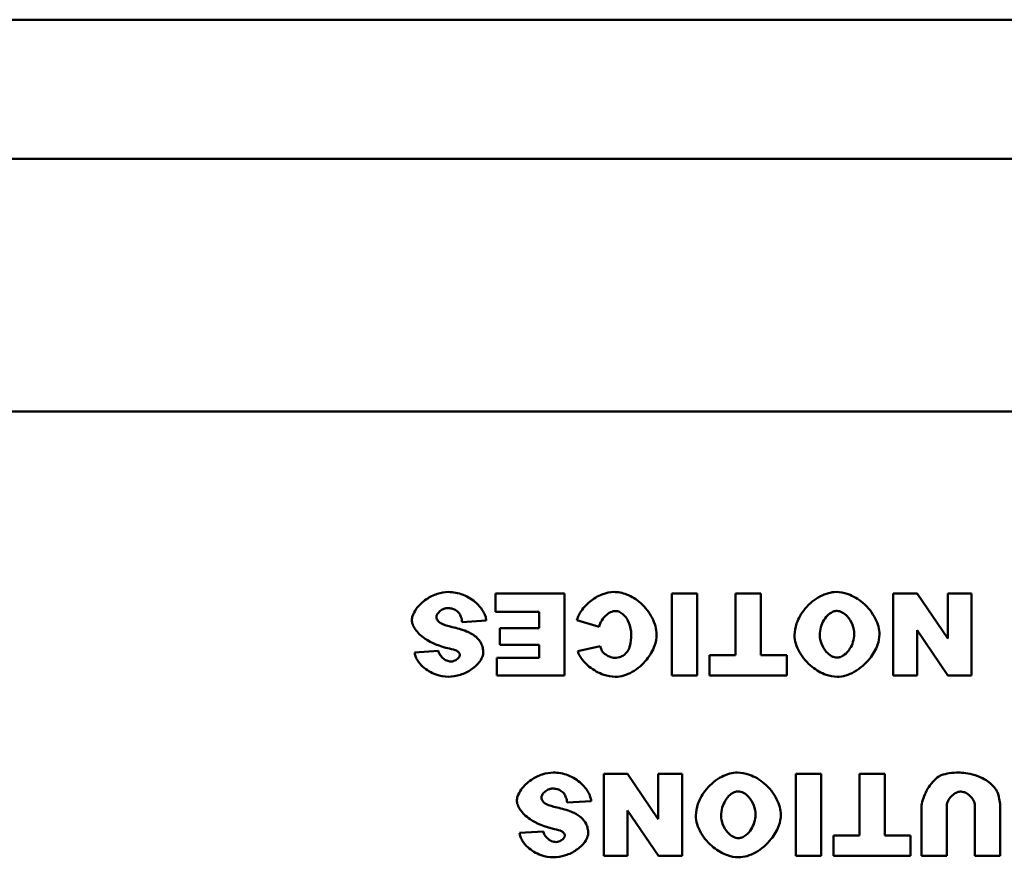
# Model space of a CAD drawing. Header units: inches. Extents: x 8.7 to 68.4, y -2.3 to 39.9.
# Tile 100 of 118: x 47.2 to 48.7, y 37.3 to 38.5. Entities that reach past the tile are written whole.
import ezdxf

# ---------------------------------------------------------------- set-up
doc = ezdxf.new("R2010")
doc.units = ezdxf.units.IN
doc.header["$MEASUREMENT"] = 0
doc.layers.add('Visible Edges(ROSSANSI)', color=7, linetype='Continuous', lineweight=50)
doc.layers.add('Visible Tangent Edges(ROSSANSI)', color=7, linetype='Continuous', lineweight=50)

msp = doc.modelspace()

# ---------------------------------------------------------------- linework, layer by layer
at = {"layer": 'Visible Edges(ROSSANSI)'}
for p, q in [((39.8391, 38.5146), (62.2591, 38.5146)), ((45.2553, 37.9408), (49.2553, 37.9408)), ((48.0268, 37.6743), (47.9256, 37.6743)), ((47.9256, 37.6743), (47.9256, 37.6471)), ((48.0268, 37.5543), (48.0268, 37.6743)), ((48.1839, 37.6743), (48.1839, 37.5543)), ((48.2211, 37.6743), (48.1839, 37.6743)), ((48.2211, 37.5543), (48.2211, 37.6743)), ((48.3143, 37.6743), (48.2772, 37.6743)), ((48.2772, 37.6743), (48.2772, 37.584)), ((48.3143, 37.584), (48.3143, 37.6743)), ((48.5431, 37.6743), (48.5081, 37.6743)), ((48.5081, 37.6743), (48.5081, 37.5543)), ((48.5881, 37.6082), (48.5431, 37.6743)), ((48.623, 37.6743), (48.5881, 37.6743)), ((48.5881, 37.6743), (48.5881, 37.6082)), ((48.623, 37.5543), (48.623, 37.6743)), ((47.9256, 37.6471), (47.9896, 37.6471)), ((47.9896, 37.6471), (47.9896, 37.6235)), ((47.8768, 37.6324), (47.9121, 37.6345)), ((48.045, 37.635), (48.0774, 37.6252)), ((47.9896, 37.6235), (47.932, 37.6235)), ((47.932, 37.6235), (47.932, 37.599)), ((48.5431, 37.6207), (48.5884, 37.5543)), ((48.5431, 37.5543), (48.5431, 37.6207)), ((47.842, 37.5901), (47.807, 37.588)), ((47.932, 37.599), (47.9896, 37.599)), ((47.9896, 37.599), (47.9896, 37.5799)), ((48.0789, 37.5968), (48.0461, 37.5895)), ((47.9275, 37.5799), (47.9275, 37.5543)), ((47.9896, 37.5799), (47.9275, 37.5799)), ((48.2393, 37.584), (48.2393, 37.5543)), ((48.2772, 37.584), (48.2393, 37.584)), ((48.3522, 37.584), (48.3143, 37.584)), ((48.3522, 37.5543), (48.3522, 37.584)), ((47.9275, 37.5543), (48.0268, 37.5543)), ((48.1839, 37.5543), (48.2211, 37.5543)), ((48.2393, 37.5543), (48.3522, 37.5543)), ((48.5081, 37.5543), (48.5431, 37.5543)), ((48.5884, 37.5543), (48.623, 37.5543)), ((48.119, 37.4099), (48.0841, 37.4099)), ((48.0841, 37.4099), (48.0841, 37.2899)), ((48.1641, 37.3438), (48.119, 37.4099)), ((48.199, 37.4099), (48.1641, 37.4099)), ((48.1641, 37.4099), (48.1641, 37.3438)), ((48.199, 37.2899), (48.199, 37.4099)), ((48.3655, 37.4099), (48.3655, 37.2899)), ((48.4027, 37.4099), (48.3655, 37.4099)), ((48.4027, 37.2899), (48.4027, 37.4099)), ((48.4959, 37.4099), (48.4588, 37.4099)), ((48.4588, 37.4099), (48.4588, 37.3196)), ((48.4959, 37.3196), (48.4959, 37.4099)), ((48.0306, 37.3679), (48.0659, 37.3701)), ((48.5498, 37.3614), (48.5498, 37.2899)), ((48.5868, 37.2899), (48.5868, 37.3631)), ((48.628, 37.3631), (48.628, 37.2899)), ((48.665, 37.2899), (48.665, 37.3614)), ((48.119, 37.3563), (48.1643, 37.2899)), ((48.119, 37.2899), (48.119, 37.3563)), ((47.9958, 37.3257), (47.9608, 37.3236)), ((48.421, 37.3196), (48.421, 37.2899)), ((48.4588, 37.3196), (48.421, 37.3196)), ((48.5338, 37.3196), (48.4959, 37.3196)), ((48.5338, 37.2899), (48.5338, 37.3196)), ((48.0841, 37.2899), (48.119, 37.2899)), ((48.1643, 37.2899), (48.199, 37.2899)), ((48.3655, 37.2899), (48.4027, 37.2899)), ((48.421, 37.2899), (48.5338, 37.2899)), ((48.5498, 37.2899), (48.5868, 37.2899)), ((48.628, 37.2899), (48.665, 37.2899))]:
    msp.add_line(p, q, dxfattribs=at)
for points, knots in [([(47.8564, 37.6764), (47.8514, 37.6764), (47.8459, 37.6755), (47.8347, 37.6717), (47.8293, 37.6691), (47.8183, 37.6617), (47.8133, 37.6567), (47.807, 37.648), (47.8052, 37.6444), (47.8034, 37.639), (47.8031, 37.637), (47.8031, 37.6352)], [-0.1079693, -0.1079693, -0.1079693, -0.1079693, -0.0849084, -0.0849084, -0.0623021, -0.0623021, -0.0338251, -0.0338251, -0.0135201, -0.0135201, 0, 0, 0, 0]), ([(47.9121, 37.6345), (47.912, 37.6367), (47.9115, 37.6389), (47.91, 37.6433), (47.909, 37.6455), (47.9052, 37.6521), (47.9017, 37.6564), (47.8921, 37.6652), (47.8855, 37.6694), (47.8711, 37.675), (47.8638, 37.6764), (47.8564, 37.6764)], [-0.2117542, -0.2117542, -0.2117542, -0.2117542, -0.1903645, -0.1903645, -0.1669037, -0.1669037, -0.1177194, -0.1177194, -0.0565722, -0.0565722, 0, 0, 0, 0]), ([(48.0992, 37.6764), (48.0938, 37.6764), (48.0878, 37.6752), (48.0753, 37.6703), (48.0694, 37.6667), (48.0581, 37.6576), (48.0531, 37.6519), (48.0474, 37.6422), (48.0458, 37.6384), (48.045, 37.635)], [-0.1315849, -0.1315849, -0.1315849, -0.1315849, -0.098353, -0.098353, -0.065442, -0.065442, -0.0266832, -0.0266832, 0, 0, 0, 0]), ([(48.1616, 37.614), (48.1616, 37.6181), (48.1609, 37.6222), (48.1587, 37.6304), (48.157, 37.6346), (48.1508, 37.6465), (48.1451, 37.6539), (48.1323, 37.6654), (48.1253, 37.6699), (48.1114, 37.6752), (48.1051, 37.6764), (48.0992, 37.6764)], [-0.2135579, -0.2135579, -0.2135579, -0.2135579, -0.1865293, -0.1865293, -0.1574507, -0.1574507, -0.0980578, -0.0980578, -0.0447245, -0.0447245, 0, 0, 0, 0]), ([(48.4247, 37.6764), (48.4209, 37.6764), (48.417, 37.6757), (48.4093, 37.6736), (48.4053, 37.672), (48.3934, 37.6658), (48.3856, 37.6597), (48.3736, 37.6453), (48.3694, 37.6379), (48.3647, 37.6245), (48.3637, 37.6187), (48.3637, 37.6134)], [-0.199539, -0.199539, -0.199539, -0.199539, -0.17544, -0.17544, -0.1488824, -0.1488824, -0.0909814, -0.0909814, -0.0401741, -0.0401741, 0, 0, 0, 0]), ([(48.4881, 37.6143), (48.4881, 37.6181), (48.4875, 37.622), (48.4854, 37.6297), (48.4839, 37.6337), (48.4778, 37.6458), (48.4716, 37.6538), (48.4572, 37.6661), (48.4497, 37.6704), (48.436, 37.6753), (48.4301, 37.6764), (48.4247, 37.6764)], [-0.1995184, -0.1995184, -0.1995184, -0.1995184, -0.1756782, -0.1756782, -0.1496219, -0.1496219, -0.0914427, -0.0914427, -0.0409581, -0.0409581, 0, 0, 0, 0]), ([(47.8391, 37.6404), (47.8391, 37.6411), (47.8393, 37.6418), (47.8398, 37.6431), (47.8402, 37.6438), (47.8416, 37.6459), (47.843, 37.6473), (47.8464, 37.65), (47.8486, 37.6512), (47.8524, 37.6525), (47.854, 37.6528), (47.8557, 37.6528)], [-0.05915347, -0.05915347, -0.05915347, -0.05915347, -0.05308478, -0.05308478, -0.04595145, -0.04595145, -0.03045653, -0.03045653, -0.01244712, -0.01244712, 0, 0, 0, 0]), ([(47.8557, 37.6528), (47.8576, 37.6528), (47.8596, 37.6526), (47.8633, 37.6517), (47.865, 37.6511), (47.8688, 37.6491), (47.8706, 37.6475), (47.8722, 37.6455)], [-0.04785209, -0.04785209, -0.04785209, -0.04785209, -0.0326965, -0.0326965, -0.01886617, -0.01886617, 0, 0, 0, 0]), ([(48.0774, 37.6252), (48.0781, 37.6286), (48.0795, 37.6319), (48.0834, 37.6381), (48.086, 37.6412), (48.0911, 37.6452), (48.0934, 37.6466), (48.0976, 37.6481), (48.0994, 37.6485), (48.1013, 37.6485)], [-0.08975403, -0.08975403, -0.08975403, -0.08975403, -0.06352717, -0.06352717, -0.0341406, -0.0341406, -0.0143724, -0.0143724, 0, 0, 0, 0]), ([(48.1013, 37.6485), (48.1024, 37.6485), (48.1035, 37.6484), (48.1056, 37.6478), (48.1067, 37.6474), (48.11, 37.6458), (48.112, 37.6443), (48.1167, 37.6395), (48.1192, 37.6357), (48.1232, 37.626), (48.1244, 37.6202), (48.1244, 37.6138)], [-0.1448983, -0.1448983, -0.1448983, -0.1448983, -0.1331488, -0.1331488, -0.1207883, -0.1207883, -0.0934781, -0.0934781, -0.0488376, -0.0488376, 0, 0, 0, 0]), ([(48.4008, 37.6129), (48.4008, 37.617), (48.4013, 37.621), (48.4034, 37.6285), (48.4048, 37.6319), (48.4088, 37.6386), (48.4113, 37.6416), (48.416, 37.6454), (48.4182, 37.6468), (48.4222, 37.6483), (48.424, 37.6486), (48.4259, 37.6486)], [-0.1103108, -0.1103108, -0.1103108, -0.1103108, -0.0839154, -0.0839154, -0.0598162, -0.0598162, -0.0329238, -0.0329238, -0.0139063, -0.0139063, 0, 0, 0, 0]), ([(48.4259, 37.6486), (48.4272, 37.6486), (48.4284, 37.6484), (48.431, 37.6477), (48.4323, 37.6472), (48.4361, 37.6452), (48.4386, 37.6432), (48.444, 37.6373), (48.4467, 37.633), (48.4502, 37.6238), (48.451, 37.6192), (48.451, 37.6146)], [-0.1300342, -0.1300342, -0.1300342, -0.1300342, -0.117211, -0.117211, -0.1035279, -0.1035279, -0.0751186, -0.0751186, -0.0351666, -0.0351666, 0, 0, 0, 0]), ([(47.8031, 37.6352), (47.8031, 37.6334), (47.8035, 37.6312), (47.8052, 37.6264), (47.8065, 37.6241), (47.8112, 37.6172), (47.816, 37.6123), (47.8318, 37.6017), (47.8437, 37.5967), (47.8581, 37.5935)], [-0.267374, -0.267374, -0.267374, -0.267374, -0.2317938, -0.2317938, -0.1934885, -0.1934885, -0.1119705, -0.1119705, 0, 0, 0, 0]), ([(47.8433, 37.6321), (47.8426, 37.6328), (47.8419, 37.6335), (47.8407, 37.6351), (47.8402, 37.6358), (47.8394, 37.6379), (47.8391, 37.6391), (47.8391, 37.6404)], [-0.02452063, -0.02452063, -0.02452063, -0.02452063, -0.01688069, -0.01688069, -0.00993742, -0.00993742, 0, 0, 0, 0]), ([(47.8722, 37.6455), (47.8734, 37.6439), (47.8744, 37.6419), (47.8759, 37.6375), (47.8765, 37.6349), (47.8768, 37.6324)], [-0.03547416, -0.03547416, -0.03547416, -0.03547416, -0.01963103, -0.01963103, 0, 0, 0, 0]), ([(47.8622, 37.6251), (47.8557, 37.6265), (47.8501, 37.6282), (47.8453, 37.6307), (47.8442, 37.6313), (47.8433, 37.6321)], [-0.03678535, -0.03678535, -0.03678535, -0.03678535, -0.00878684, -0.00878684, 0, 0, 0, 0]), ([(47.8971, 37.6105), (47.8931, 37.614), (47.8881, 37.6167), (47.8766, 37.6215), (47.8692, 37.6235), (47.8622, 37.6251)], [-0.09455123, -0.09455123, -0.09455123, -0.09455123, -0.05439136, -0.05439136, 0, 0, 0, 0]), ([(47.9076, 37.5873), (47.9076, 37.5898), (47.9074, 37.5922), (47.9064, 37.5968), (47.9056, 37.599), (47.9027, 37.6047), (47.9002, 37.6079), (47.8971, 37.6105)], [-0.06735087, -0.06735087, -0.06735087, -0.06735087, -0.04875334, -0.04875334, -0.03105094, -0.03105094, 0, 0, 0, 0]), ([(48.101, 37.5522), (48.1052, 37.5522), (48.1095, 37.5529), (48.1178, 37.5553), (48.122, 37.5571), (48.1339, 37.5639), (48.1413, 37.5703), (48.152, 37.5835), (48.1561, 37.5903), (48.1605, 37.6029), (48.1616, 37.6084), (48.1616, 37.614)], [-0.2382995, -0.2382995, -0.2382995, -0.2382995, -0.2058359, -0.2058359, -0.1718754, -0.1718754, -0.1011829, -0.1011829, -0.0425574, -0.0425574, 0, 0, 0, 0]), ([(48.1244, 37.6138), (48.1244, 37.6084), (48.124, 37.6024), (48.1218, 37.5947), (48.1208, 37.5922), (48.1193, 37.5901)], [-0.06090304, -0.06090304, -0.06090304, -0.06090304, -0.01986028, -0.01986028, 0, 0, 0, 0]), ([(48.3637, 37.6134), (48.3637, 37.6091), (48.3644, 37.6048), (48.367, 37.5964), (48.3688, 37.5922), (48.3757, 37.58), (48.3822, 37.5726), (48.3957, 37.5618), (48.4025, 37.5577), (48.4151, 37.5533), (48.4206, 37.5522), (48.4261, 37.5522)], [-0.2402013, -0.2402013, -0.2402013, -0.2402013, -0.2074165, -0.2074165, -0.1729462, -0.1729462, -0.1010017, -0.1010017, -0.0421887, -0.0421887, 0, 0, 0, 0]), ([(48.4262, 37.5803), (48.4248, 37.5803), (48.4234, 37.5805), (48.4206, 37.5813), (48.4192, 37.5819), (48.4152, 37.5841), (48.4126, 37.5863), (48.4072, 37.5923), (48.4047, 37.5965), (48.4016, 37.6048), (48.4008, 37.6089), (48.4008, 37.6129)], [-0.1245162, -0.1245162, -0.1245162, -0.1245162, -0.1113733, -0.1113733, -0.0973313, -0.0973313, -0.0681394, -0.0681394, -0.0309913, -0.0309913, 0, 0, 0, 0]), ([(48.4261, 37.5522), (48.4303, 37.5522), (48.4346, 37.5529), (48.4429, 37.5553), (48.4471, 37.5571), (48.4598, 37.5642), (48.4679, 37.5712), (48.4789, 37.585), (48.4828, 37.5918), (48.4871, 37.6039), (48.4881, 37.6091), (48.4881, 37.6143)], [-0.240598, -0.240598, -0.240598, -0.240598, -0.2082413, -0.2082413, -0.1741981, -0.1741981, -0.0974146, -0.0974146, -0.0400493, -0.0400493, 0, 0, 0, 0]), ([(48.451, 37.6146), (48.451, 37.6107), (48.4504, 37.6069), (48.4483, 37.5998), (48.4468, 37.5965), (48.4426, 37.5899), (48.44, 37.5869), (48.4352, 37.5832), (48.4331, 37.5819), (48.4294, 37.5806), (48.4278, 37.5803), (48.4262, 37.5803)], [-0.1063838, -0.1063838, -0.1063838, -0.1063838, -0.0813505, -0.0813505, -0.0576836, -0.0576836, -0.0302523, -0.0302523, -0.0121924, -0.0121924, 0, 0, 0, 0]), ([(47.8603, 37.5746), (47.8592, 37.5746), (47.8582, 37.5747), (47.8562, 37.5752), (47.8551, 37.5755), (47.8521, 37.5768), (47.8501, 37.5781), (47.8466, 37.5812), (47.845, 37.5831), (47.843, 37.5867), (47.8423, 37.5884), (47.842, 37.5901)], [-0.06484453, -0.06484453, -0.06484453, -0.06484453, -0.05697606, -0.05697606, -0.04876585, -0.04876585, -0.03167974, -0.03167974, -0.01336708, -0.01336708, 0, 0, 0, 0]), ([(47.8581, 37.5935), (47.8624, 37.5927), (47.8662, 37.5917), (47.8693, 37.5901), (47.87, 37.5897), (47.8706, 37.5892)], [-0.02660079, -0.02660079, -0.02660079, -0.02660079, -0.00578557, -0.00578557, 0, 0, 0, 0]), ([(47.8706, 37.5892), (47.8711, 37.5887), (47.8716, 37.5882), (47.8724, 37.5872), (47.8727, 37.5867), (47.8732, 37.5855), (47.8733, 37.5848), (47.8733, 37.5841)], [-0.01527857, -0.01527857, -0.01527857, -0.01527857, -0.01009745, -0.01009745, -0.00551869, -0.00551869, 0, 0, 0, 0]), ([(48.0461, 37.5895), (48.0475, 37.5853), (48.0499, 37.5812), (48.0556, 37.5737), (48.0592, 37.5701), (48.0694, 37.5619), (48.0768, 37.5577), (48.0897, 37.5533), (48.0954, 37.5522), (48.101, 37.5522)], [-0.1762615, -0.1762615, -0.1762615, -0.1762615, -0.1419856, -0.1419856, -0.1042363, -0.1042363, -0.0426517, -0.0426517, 0, 0, 0, 0]), ([(48.0825, 37.5888), (48.0818, 37.5898), (48.0812, 37.591), (48.08, 37.5936), (48.0794, 37.5952), (48.0789, 37.5968)], [-0.02167364, -0.02167364, -0.02167364, -0.02167364, -0.01249046, -0.01249046, 0, 0, 0, 0]), ([(48.1193, 37.5901), (48.1181, 37.5882), (48.1166, 37.5864), (48.1132, 37.5836), (48.1114, 37.5824), (48.1065, 37.5804), (48.1033, 37.5799), (48.1002, 37.5799)], [-0.0580387, -0.0580387, -0.0580387, -0.0580387, -0.04064536, -0.04064536, -0.0241319, -0.0241319, 0, 0, 0, 0]), ([(47.807, 37.588), (47.8073, 37.5861), (47.8077, 37.5842), (47.8091, 37.5804), (47.81, 37.5786), (47.8132, 37.5731), (47.8161, 37.5698), (47.8246, 37.5621), (47.8313, 37.5581), (47.8443, 37.5534), (47.8505, 37.5522), (47.8566, 37.5522)], [-0.1723082, -0.1723082, -0.1723082, -0.1723082, -0.1564478, -0.1564478, -0.1400334, -0.1400334, -0.1050876, -0.1050876, -0.0466288, -0.0466288, 0, 0, 0, 0]), ([(47.8566, 37.5522), (47.8622, 37.5522), (47.8683, 37.5532), (47.8799, 37.5569), (47.8853, 37.5596), (47.8954, 37.5665), (47.8996, 37.5705), (47.9046, 37.5774), (47.906, 37.5802), (47.9074, 37.5844), (47.9076, 37.586), (47.9076, 37.5873)], [-0.09140428, -0.09140428, -0.09140428, -0.09140428, -0.06908055, -0.06908055, -0.04810699, -0.04810699, -0.0259022, -0.0259022, -0.01035455, -0.01035455, 0, 0, 0, 0]), ([(47.8733, 37.5841), (47.8733, 37.5836), (47.8732, 37.5831), (47.8729, 37.5821), (47.8727, 37.5816), (47.8718, 37.5802), (47.8709, 37.5792), (47.8684, 37.5771), (47.8666, 37.5761), (47.8633, 37.5749), (47.8618, 37.5746), (47.8603, 37.5746)], [-0.04835878, -0.04835878, -0.04835878, -0.04835878, -0.04358287, -0.04358287, -0.03823797, -0.03823797, -0.0268551, -0.0268551, -0.0114803, -0.0114803, 0, 0, 0, 0]), ([(48.1002, 37.5799), (48.098, 37.5799), (48.0954, 37.5806), (48.0901, 37.5828), (48.0875, 37.5843), (48.0842, 37.5869), (48.0832, 37.5878), (48.0825, 37.5888)], [-0.04008621, -0.04008621, -0.04008621, -0.04008621, -0.02457648, -0.02457648, -0.00909128, -0.00909128, 0, 0, 0, 0]), ([(48.0101, 37.4119), (48.0052, 37.4119), (47.9997, 37.4111), (47.9884, 37.4073), (47.9831, 37.4047), (47.9721, 37.3973), (47.9671, 37.3923), (47.9608, 37.3836), (47.959, 37.38), (47.9572, 37.3746), (47.9569, 37.3726), (47.9569, 37.3708)], [-0.1079693, -0.1079693, -0.1079693, -0.1079693, -0.0849084, -0.0849084, -0.0623021, -0.0623021, -0.0338251, -0.0338251, -0.0135201, -0.0135201, 0, 0, 0, 0]), ([(48.0659, 37.3701), (48.0657, 37.3723), (48.0652, 37.3745), (48.0638, 37.3789), (48.0627, 37.3811), (48.059, 37.3877), (48.0555, 37.392), (48.0458, 37.4008), (48.0392, 37.405), (48.0249, 37.4106), (48.0176, 37.4119), (48.0101, 37.4119)], [-0.2117542, -0.2117542, -0.2117542, -0.2117542, -0.1903645, -0.1903645, -0.1669037, -0.1669037, -0.1177194, -0.1177194, -0.0565722, -0.0565722, 0, 0, 0, 0]), ([(48.2802, 37.4119), (48.2764, 37.4119), (48.2725, 37.4113), (48.2647, 37.4092), (48.2607, 37.4076), (48.2488, 37.4014), (48.2411, 37.3953), (48.2291, 37.3809), (48.2249, 37.3735), (48.2202, 37.3601), (48.2192, 37.3543), (48.2192, 37.349)], [-0.199539, -0.199539, -0.199539, -0.199539, -0.17544, -0.17544, -0.1488824, -0.1488824, -0.0909814, -0.0909814, -0.0401741, -0.0401741, 0, 0, 0, 0]), ([(48.3436, 37.3499), (48.3436, 37.3537), (48.343, 37.3576), (48.3409, 37.3653), (48.3393, 37.3693), (48.3332, 37.3814), (48.3271, 37.3893), (48.3126, 37.4017), (48.3052, 37.406), (48.2915, 37.4109), (48.2855, 37.4119), (48.2802, 37.4119)], [-0.1995184, -0.1995184, -0.1995184, -0.1995184, -0.1756782, -0.1756782, -0.1496219, -0.1496219, -0.0914427, -0.0914427, -0.0409581, -0.0409581, 0, 0, 0, 0]), ([(48.5785, 37.4079), (48.5763, 37.4071), (48.5736, 37.4054), (48.5678, 37.4002), (48.5649, 37.3969), (48.5573, 37.3864), (48.5536, 37.379), (48.5504, 37.3679), (48.5498, 37.3643), (48.5498, 37.3614)], [-0.104953, -0.104953, -0.104953, -0.104953, -0.0817004, -0.0817004, -0.059759, -0.059759, -0.022095, -0.022095, 0, 0, 0, 0]), ([(48.6045, 37.4119), (48.5998, 37.4119), (48.595, 37.4117), (48.5863, 37.4103), (48.5823, 37.4093), (48.5785, 37.4079)], [-0.06692398, -0.06692398, -0.06692398, -0.06692398, -0.03109684, -0.03109684, 0, 0, 0, 0]), ([(48.6615, 37.3817), (48.661, 37.3836), (48.6597, 37.386), (48.6558, 37.3911), (48.6533, 37.3937), (48.646, 37.3997), (48.6391, 37.4046), (48.6181, 37.4112), (48.6088, 37.4119), (48.6045, 37.4119)], [-0.1276942, -0.1276942, -0.1276942, -0.1276942, -0.0972315, -0.0972315, -0.0693385, -0.0693385, -0.0332056, -0.0332056, 0, 0, 0, 0]), ([(47.9929, 37.376), (47.9929, 37.3767), (47.9931, 37.3774), (47.9936, 37.3787), (47.994, 37.3794), (47.9954, 37.3815), (47.9967, 37.3829), (48.0002, 37.3856), (48.0024, 37.3868), (48.0062, 37.3881), (48.0078, 37.3884), (48.0094, 37.3884)], [-0.05915347, -0.05915347, -0.05915347, -0.05915347, -0.05308478, -0.05308478, -0.04595145, -0.04595145, -0.03045653, -0.03045653, -0.01244712, -0.01244712, 0, 0, 0, 0]), ([(48.0094, 37.3884), (48.0114, 37.3884), (48.0134, 37.3882), (48.0171, 37.3873), (48.0188, 37.3867), (48.0226, 37.3846), (48.0244, 37.3831), (48.026, 37.3811)], [-0.04785209, -0.04785209, -0.04785209, -0.04785209, -0.0326965, -0.0326965, -0.01886617, -0.01886617, 0, 0, 0, 0]), ([(47.9971, 37.3677), (47.9963, 37.3684), (47.9956, 37.3691), (47.9945, 37.3706), (47.994, 37.3714), (47.9932, 37.3735), (47.9929, 37.3747), (47.9929, 37.376)], [-0.02452063, -0.02452063, -0.02452063, -0.02452063, -0.01688069, -0.01688069, -0.00993742, -0.00993742, 0, 0, 0, 0]), ([(48.026, 37.3811), (48.0272, 37.3795), (48.0282, 37.3775), (48.0297, 37.3731), (48.0302, 37.3705), (48.0306, 37.3679)], [-0.03547416, -0.03547416, -0.03547416, -0.03547416, -0.01963103, -0.01963103, 0, 0, 0, 0]), ([(48.2563, 37.3485), (48.2563, 37.3526), (48.2568, 37.3566), (48.2589, 37.3641), (48.2603, 37.3675), (48.2643, 37.3742), (48.2668, 37.3772), (48.2715, 37.381), (48.2736, 37.3824), (48.2777, 37.3839), (48.2795, 37.3842), (48.2813, 37.3842)], [-0.1103108, -0.1103108, -0.1103108, -0.1103108, -0.0839154, -0.0839154, -0.0598162, -0.0598162, -0.0329238, -0.0329238, -0.0139063, -0.0139063, 0, 0, 0, 0]), ([(48.2813, 37.3842), (48.2826, 37.3842), (48.2839, 37.384), (48.2865, 37.3833), (48.2878, 37.3828), (48.2915, 37.3808), (48.294, 37.3788), (48.2994, 37.3729), (48.3022, 37.3686), (48.3056, 37.3594), (48.3065, 37.3548), (48.3065, 37.3502)], [-0.1300342, -0.1300342, -0.1300342, -0.1300342, -0.117211, -0.117211, -0.1035279, -0.1035279, -0.0751186, -0.0751186, -0.0351666, -0.0351666, 0, 0, 0, 0]), ([(48.5868, 37.3631), (48.5868, 37.3646), (48.587, 37.3661), (48.5879, 37.369), (48.5885, 37.3704), (48.5909, 37.3747), (48.5932, 37.3774), (48.5978, 37.381), (48.6, 37.3823), (48.604, 37.3837), (48.6057, 37.384), (48.6074, 37.384)], [-0.08031026, -0.08031026, -0.08031026, -0.08031026, -0.06903674, -0.06903674, -0.0572899, -0.0572899, -0.0317823, -0.0317823, -0.0129652, -0.0129652, 0, 0, 0, 0]), ([(48.6074, 37.384), (48.6088, 37.384), (48.6101, 37.3838), (48.6129, 37.383), (48.6142, 37.3824), (48.6185, 37.38), (48.6212, 37.3776), (48.6249, 37.373), (48.6263, 37.3707), (48.6277, 37.3666), (48.628, 37.3649), (48.628, 37.3631)], [-0.08050715, -0.08050715, -0.08050715, -0.08050715, -0.06991661, -0.06991661, -0.05874587, -0.05874587, -0.03281405, -0.03281405, -0.0134246, -0.0134246, 0, 0, 0, 0]), ([(48.665, 37.3614), (48.665, 37.3645), (48.6647, 37.3678), (48.6635, 37.3745), (48.6626, 37.3782), (48.6615, 37.3817)], [-0.05228106, -0.05228106, -0.05228106, -0.05228106, -0.02807053, -0.02807053, 0, 0, 0, 0]), ([(47.9569, 37.3708), (47.9569, 37.369), (47.9573, 37.3668), (47.959, 37.362), (47.9603, 37.3597), (47.965, 37.3528), (47.9698, 37.3479), (47.9856, 37.3373), (47.9975, 37.3323), (48.0119, 37.3291)], [-0.267374, -0.267374, -0.267374, -0.267374, -0.2317938, -0.2317938, -0.1934885, -0.1934885, -0.1119705, -0.1119705, 0, 0, 0, 0]), ([(48.016, 37.3607), (48.0095, 37.3621), (48.0039, 37.3638), (47.9991, 37.3663), (47.9979, 37.3669), (47.9971, 37.3677)], [-0.03678535, -0.03678535, -0.03678535, -0.03678535, -0.00878684, -0.00878684, 0, 0, 0, 0]), ([(48.0509, 37.3461), (48.0469, 37.3496), (48.0419, 37.3523), (48.0304, 37.3571), (48.023, 37.3591), (48.016, 37.3607)], [-0.09455123, -0.09455123, -0.09455123, -0.09455123, -0.05439136, -0.05439136, 0, 0, 0, 0]), ([(48.0614, 37.3229), (48.0614, 37.3253), (48.0612, 37.3278), (48.0601, 37.3324), (48.0594, 37.3346), (48.0565, 37.3403), (48.054, 37.3434), (48.0509, 37.3461)], [-0.06735087, -0.06735087, -0.06735087, -0.06735087, -0.04875334, -0.04875334, -0.03105094, -0.03105094, 0, 0, 0, 0]), ([(48.2192, 37.349), (48.2192, 37.3447), (48.2199, 37.3404), (48.2224, 37.332), (48.2243, 37.3278), (48.2312, 37.3156), (48.2377, 37.3082), (48.2511, 37.2974), (48.258, 37.2933), (48.2705, 37.2889), (48.276, 37.2878), (48.2815, 37.2878)], [-0.2402013, -0.2402013, -0.2402013, -0.2402013, -0.2074165, -0.2074165, -0.1729462, -0.1729462, -0.1010017, -0.1010017, -0.0421887, -0.0421887, 0, 0, 0, 0]), ([(48.2817, 37.3159), (48.2803, 37.3159), (48.2789, 37.3161), (48.2761, 37.3169), (48.2747, 37.3175), (48.2707, 37.3197), (48.268, 37.3219), (48.2627, 37.3279), (48.2601, 37.332), (48.257, 37.3404), (48.2563, 37.3445), (48.2563, 37.3485)], [-0.1245162, -0.1245162, -0.1245162, -0.1245162, -0.1113733, -0.1113733, -0.0973313, -0.0973313, -0.0681394, -0.0681394, -0.0309913, -0.0309913, 0, 0, 0, 0]), ([(48.2815, 37.2878), (48.2858, 37.2878), (48.29, 37.2885), (48.2984, 37.2909), (48.3026, 37.2927), (48.3153, 37.2998), (48.3233, 37.3068), (48.3343, 37.3206), (48.3383, 37.3274), (48.3425, 37.3394), (48.3436, 37.3447), (48.3436, 37.3499)], [-0.240598, -0.240598, -0.240598, -0.240598, -0.2082413, -0.2082413, -0.1741981, -0.1741981, -0.0974146, -0.0974146, -0.0400493, -0.0400493, 0, 0, 0, 0]), ([(48.3065, 37.3502), (48.3065, 37.3463), (48.3059, 37.3425), (48.3037, 37.3354), (48.3022, 37.3321), (48.2981, 37.3255), (48.2954, 37.3225), (48.2907, 37.3188), (48.2886, 37.3175), (48.2848, 37.3162), (48.2833, 37.3159), (48.2817, 37.3159)], [-0.1063838, -0.1063838, -0.1063838, -0.1063838, -0.0813505, -0.0813505, -0.0576836, -0.0576836, -0.0302523, -0.0302523, -0.0121924, -0.0121924, 0, 0, 0, 0]), ([(47.9608, 37.3236), (47.9611, 37.3217), (47.9615, 37.3198), (47.9629, 37.316), (47.9638, 37.3142), (47.967, 37.3087), (47.9699, 37.3054), (47.9784, 37.2976), (47.9851, 37.2937), (47.9981, 37.289), (48.0042, 37.2878), (48.0104, 37.2878)], [-0.1723082, -0.1723082, -0.1723082, -0.1723082, -0.1564478, -0.1564478, -0.1400334, -0.1400334, -0.1050876, -0.1050876, -0.0466288, -0.0466288, 0, 0, 0, 0]), ([(48.0141, 37.3102), (48.013, 37.3102), (48.012, 37.3103), (48.0099, 37.3108), (48.0089, 37.3111), (48.0058, 37.3124), (48.0039, 37.3137), (48.0004, 37.3167), (47.9988, 37.3186), (47.9967, 37.3223), (47.9961, 37.3239), (47.9958, 37.3257)], [-0.06484453, -0.06484453, -0.06484453, -0.06484453, -0.05697606, -0.05697606, -0.04876585, -0.04876585, -0.03167974, -0.03167974, -0.01336708, -0.01336708, 0, 0, 0, 0]), ([(48.0104, 37.2878), (48.016, 37.2878), (48.022, 37.2888), (48.0337, 37.2925), (48.0391, 37.2952), (48.0492, 37.302), (48.0533, 37.3061), (48.0584, 37.313), (48.0598, 37.3158), (48.0612, 37.32), (48.0614, 37.3215), (48.0614, 37.3229)], [-0.09140428, -0.09140428, -0.09140428, -0.09140428, -0.06908055, -0.06908055, -0.04810699, -0.04810699, -0.0259022, -0.0259022, -0.01035455, -0.01035455, 0, 0, 0, 0]), ([(48.0119, 37.3291), (48.0162, 37.3283), (48.0199, 37.3272), (48.023, 37.3257), (48.0238, 37.3253), (48.0243, 37.3248)], [-0.02660079, -0.02660079, -0.02660079, -0.02660079, -0.00578557, -0.00578557, 0, 0, 0, 0]), ([(48.0271, 37.3197), (48.0271, 37.3192), (48.027, 37.3187), (48.0267, 37.3177), (48.0264, 37.3172), (48.0255, 37.3158), (48.0247, 37.3148), (48.0222, 37.3127), (48.0204, 37.3117), (48.0171, 37.3105), (48.0156, 37.3102), (48.0141, 37.3102)], [-0.04835878, -0.04835878, -0.04835878, -0.04835878, -0.04358287, -0.04358287, -0.03823797, -0.03823797, -0.0268551, -0.0268551, -0.0114803, -0.0114803, 0, 0, 0, 0]), ([(48.0243, 37.3248), (48.0249, 37.3243), (48.0254, 37.3238), (48.0261, 37.3228), (48.0265, 37.3223), (48.027, 37.3211), (48.0271, 37.3204), (48.0271, 37.3197)], [-0.01527857, -0.01527857, -0.01527857, -0.01527857, -0.01009745, -0.01009745, -0.00551869, -0.00551869, 0, 0, 0, 0])]:
    msp.add_open_spline(points, degree=3, knots=knots, dxfattribs=at)
at = {"layer": 'Visible Tangent Edges(ROSSANSI)'}
msp.add_line((39.8391, 38.3108), (62.2591, 38.3108), dxfattribs=at)

doc.saveas('drawing.dxf')
